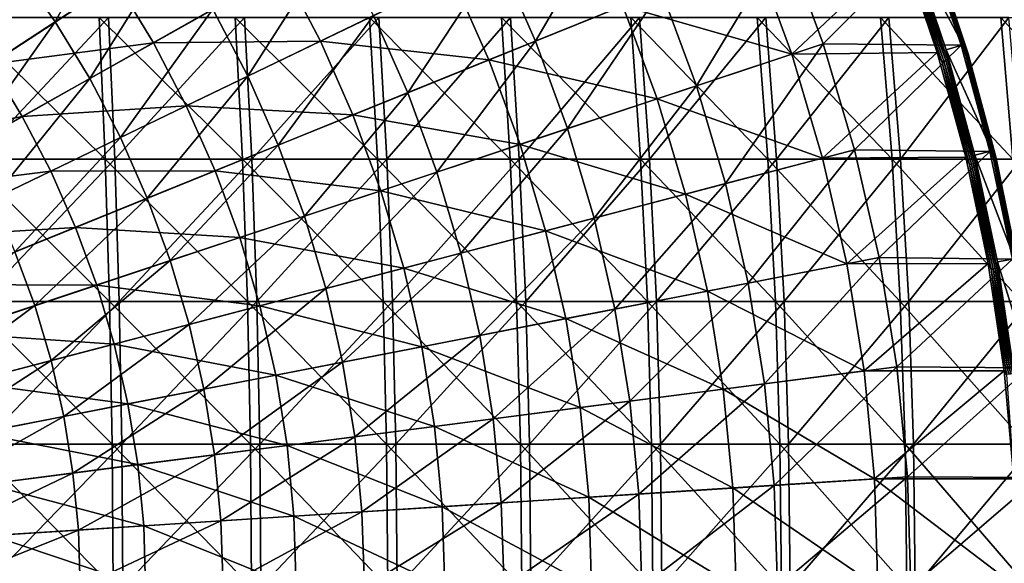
# Model space of a CAD drawing. Header units: millimetres. Extents: x -80 to 80, y -80 to 80.
# Tile 124 of 170: x 20 to 44, y 1 to 14. Entities that reach past the tile are written whole.
import ezdxf

# ---------------------------------------------------------------- set-up
doc = ezdxf.new("R2010")
doc.units = ezdxf.units.MM
doc.header["$LTSCALE"] = 13.670324
for name, color, linetype in [('1', 7, 'CONTINUOUS'), ('12', 7, 'CONTINUOUS'), ('14', 7, 'CONTINUOUS'), ('2', 7, 'CONTINUOUS'), ('4', 7, 'CONTINUOUS'), ('6', 7, 'CONTINUOUS'), ('8', 7, 'CONTINUOUS')]:
    doc.layers.add(name, color=color, linetype=linetype)

msp = doc.modelspace()

# ---------------------------------------------------------------- linework, layer by layer
at = {"layer": '1', "color": 7, "linetype": 'Continuous'}
for points in [[(19.249, 10.442, 76.944), (22.485, 13.892, 75.508), (19.12, 13.892, 76.429), (19.249, 10.442, 76.944)], [(22.637, 10.442, 76.017), (22.485, 13.892, 75.508), (19.249, 10.442, 76.944), (22.637, 10.442, 76.017)], [(22.637, 10.442, 76.017), (25.806, 13.892, 74.438), (22.485, 13.892, 75.508), (22.637, 10.442, 76.017)], [(25.98, 10.442, 74.94), (25.806, 13.892, 74.438), (22.637, 10.442, 76.017), (25.98, 10.442, 74.94)], [(25.98, 10.442, 74.94), (29.077, 13.892, 73.223), (25.806, 13.892, 74.438), (25.98, 10.442, 74.94)], [(29.273, 10.442, 73.716), (29.077, 13.892, 73.223), (25.98, 10.442, 74.94), (29.273, 10.442, 73.716)], [(29.273, 10.442, 73.716), (32.291, 13.892, 71.863), (29.077, 13.892, 73.223), (29.273, 10.442, 73.716)], [(32.508, 10.442, 72.348), (32.291, 13.892, 71.863), (29.273, 10.442, 73.716), (32.508, 10.442, 72.348)], [(32.508, 10.442, 72.348), (35.441, 13.892, 70.363), (32.291, 13.892, 71.863), (32.508, 10.442, 72.348)], [(35.68, 10.442, 70.837), (35.441, 13.892, 70.363), (32.508, 10.442, 72.348), (35.68, 10.442, 70.837)], [(35.68, 10.442, 70.837), (38.522, 13.892, 68.725), (35.441, 13.892, 70.363), (35.68, 10.442, 70.837)], [(38.781, 10.442, 69.188), (38.522, 13.892, 68.725), (35.68, 10.442, 70.837), (38.781, 10.442, 69.188)], [(38.781, 10.442, 69.188), (41.527, 13.892, 66.952), (38.522, 13.892, 68.725), (38.781, 10.442, 69.188)], [(41.807, 10.442, 67.403), (41.527, 13.892, 66.952), (38.781, 10.442, 69.188), (41.807, 10.442, 67.403)], [(41.807, 10.442, 67.403), (44.451, 13.892, 65.047), (41.527, 13.892, 66.952), (41.807, 10.442, 67.403)], [(44.75, 10.442, 65.486), (44.451, 13.892, 65.047), (41.807, 10.442, 67.403), (44.75, 10.442, 65.486)], [(19.341, 6.972, 77.313), (22.637, 10.442, 76.017), (19.249, 10.442, 76.944), (19.341, 6.972, 77.313)], [(22.745, 6.972, 76.381), (22.637, 10.442, 76.017), (19.341, 6.972, 77.313), (22.745, 6.972, 76.381)], [(22.745, 6.972, 76.381), (25.98, 10.442, 74.94), (22.637, 10.442, 76.017), (22.745, 6.972, 76.381)], [(26.105, 6.972, 75.299), (25.98, 10.442, 74.94), (22.745, 6.972, 76.381), (26.105, 6.972, 75.299)], [(26.105, 6.972, 75.299), (29.273, 10.442, 73.716), (25.98, 10.442, 74.94), (26.105, 6.972, 75.299)], [(29.413, 6.972, 74.069), (29.273, 10.442, 73.716), (26.105, 6.972, 75.299), (29.413, 6.972, 74.069)], [(29.413, 6.972, 74.069), (32.508, 10.442, 72.348), (29.273, 10.442, 73.716), (29.413, 6.972, 74.069)], [(32.664, 6.972, 72.694), (32.508, 10.442, 72.348), (29.413, 6.972, 74.069), (32.664, 6.972, 72.694)], [(32.664, 6.972, 72.694), (35.68, 10.442, 70.837), (32.508, 10.442, 72.348), (32.664, 6.972, 72.694)], [(35.851, 6.972, 71.177), (35.68, 10.442, 70.837), (32.664, 6.972, 72.694), (35.851, 6.972, 71.177)], [(35.851, 6.972, 71.177), (38.781, 10.442, 69.188), (35.68, 10.442, 70.837), (35.851, 6.972, 71.177)], [(38.967, 6.972, 69.519), (38.781, 10.442, 69.188), (35.851, 6.972, 71.177), (38.967, 6.972, 69.519)], [(38.967, 6.972, 69.519), (41.807, 10.442, 67.403), (38.781, 10.442, 69.188), (38.967, 6.972, 69.519)], [(42.007, 6.972, 67.726), (41.807, 10.442, 67.403), (38.967, 6.972, 69.519), (42.007, 6.972, 67.726)], [(42.007, 6.972, 67.726), (44.75, 10.442, 65.486), (41.807, 10.442, 67.403), (42.007, 6.972, 67.726)], [(44.965, 6.972, 65.799), (44.75, 10.442, 65.486), (42.007, 6.972, 67.726), (44.965, 6.972, 65.799)], [(19.396, 3.49, 77.535), (22.745, 6.972, 76.381), (19.341, 6.972, 77.313), (19.396, 3.49, 77.535)], [(22.81, 3.49, 76.6), (22.745, 6.972, 76.381), (19.396, 3.49, 77.535), (22.81, 3.49, 76.6)], [(22.81, 3.49, 76.6), (26.105, 6.972, 75.299), (22.745, 6.972, 76.381), (22.81, 3.49, 76.6)], [(26.18, 3.49, 75.515), (26.105, 6.972, 75.299), (22.81, 3.49, 76.6), (26.18, 3.49, 75.515)], [(26.18, 3.49, 75.515), (29.413, 6.972, 74.069), (26.105, 6.972, 75.299), (26.18, 3.49, 75.515)], [(29.498, 3.49, 74.281), (29.413, 6.972, 74.069), (26.18, 3.49, 75.515), (29.498, 3.49, 74.281)], [(29.498, 3.49, 74.281), (32.664, 6.972, 72.694), (29.413, 6.972, 74.069), (29.498, 3.49, 74.281)], [(32.758, 3.49, 72.902), (32.664, 6.972, 72.694), (29.498, 3.49, 74.281), (32.758, 3.49, 72.902)], [(32.758, 3.49, 72.902), (35.851, 6.972, 71.177), (32.664, 6.972, 72.694), (32.758, 3.49, 72.902)], [(35.953, 3.49, 71.38), (35.851, 6.972, 71.177), (32.758, 3.49, 72.902), (35.953, 3.49, 71.38)], [(35.953, 3.49, 71.38), (38.967, 6.972, 69.519), (35.851, 6.972, 71.177), (35.953, 3.49, 71.38)], [(39.079, 3.49, 69.719), (38.967, 6.972, 69.519), (35.953, 3.49, 71.38), (39.079, 3.49, 69.719)], [(39.079, 3.49, 69.719), (42.007, 6.972, 67.726), (38.967, 6.972, 69.519), (39.079, 3.49, 69.719)], [(42.127, 3.49, 67.92), (42.007, 6.972, 67.726), (39.079, 3.49, 69.719), (42.127, 3.49, 67.92)], [(42.127, 3.49, 67.92), (44.965, 6.972, 65.799), (42.007, 6.972, 67.726), (42.127, 3.49, 67.92)], [(45.093, 3.49, 65.988), (44.965, 6.972, 65.799), (42.127, 3.49, 67.92), (45.093, 3.49, 65.988)], [(19.415, 0, 77.608), (22.81, 3.49, 76.6), (19.396, 3.49, 77.535), (19.415, 0, 77.608)], [(22.832, 0, 76.673), (22.81, 3.49, 76.6), (19.415, 0, 77.608), (22.832, 0, 76.673)], [(22.832, 0, 76.673), (26.18, 3.49, 75.515), (22.81, 3.49, 76.6), (22.832, 0, 76.673)], [(26.205, 0, 75.587), (26.18, 3.49, 75.515), (22.832, 0, 76.673), (26.205, 0, 75.587)], [(26.205, 0, 75.587), (29.498, 3.49, 74.281), (26.18, 3.49, 75.515), (26.205, 0, 75.587)], [(29.526, 0, 74.352), (29.498, 3.49, 74.281), (26.205, 0, 75.587), (29.526, 0, 74.352)], [(29.526, 0, 74.352), (32.758, 3.49, 72.902), (29.498, 3.49, 74.281), (29.526, 0, 74.352)], [(32.789, 0, 72.972), (32.758, 3.49, 72.902), (29.526, 0, 74.352), (32.789, 0, 72.972)], [(32.789, 0, 72.972), (35.953, 3.49, 71.38), (32.758, 3.49, 72.902), (32.789, 0, 72.972)], [(35.988, 0, 71.448), (35.953, 3.49, 71.38), (32.789, 0, 72.972), (35.988, 0, 71.448)], [(35.988, 0, 71.448), (39.079, 3.49, 69.719), (35.953, 3.49, 71.38), (35.988, 0, 71.448)], [(39.116, 0, 69.785), (39.079, 3.49, 69.719), (35.988, 0, 71.448), (39.116, 0, 69.785)], [(39.116, 0, 69.785), (42.127, 3.49, 67.92), (39.079, 3.49, 69.719), (39.116, 0, 69.785)], [(42.167, 0, 67.985), (42.127, 3.49, 67.92), (39.116, 0, 69.785), (42.167, 0, 67.985)], [(42.167, 0, 67.985), (45.093, 3.49, 65.988), (42.127, 3.49, 67.92), (42.167, 0, 67.985)], [(45.136, 0, 66.051), (45.093, 3.49, 65.988), (42.167, 0, 67.985), (45.136, 0, 66.051)]]:
    msp.add_3dface(points, dxfattribs=at)
at = {"layer": '12', "color": 42, "linetype": 'Continuous', "true_color": 0xd9ad06}
for points in [[(38.242, 15.482, 69.467), (39.155, 13, 69.467), (35.033, 14.183, 71.053), (38.242, 15.482, 69.467)], [(39.155, 13, 69.467), (38.242, 15.482, 69.467), (41.855, 15.547, 67.745), (39.155, 13, 69.467)], [(42.702, 13.04, 67.745), (39.155, 13, 69.467), (41.855, 15.547, 67.745), (42.702, 13.04, 67.745)], [(22.681, 14.764, 74.951), (26.743, 15.061, 73.797), (23.581, 13.28, 74.951), (22.681, 14.764, 74.951)], [(26.743, 15.061, 73.797), (27.653, 13.317, 73.797), (23.581, 13.28, 74.951), (26.743, 15.061, 73.797)], [(26.743, 15.061, 73.797), (30.877, 14.87, 72.496), (27.653, 13.317, 73.797), (26.743, 15.061, 73.797)], [(18.746, 13.99, 75.957), (22.681, 14.764, 74.951), (19.604, 12.76, 75.957), (18.746, 13.99, 75.957)], [(22.681, 14.764, 74.951), (23.581, 13.28, 74.951), (19.604, 12.76, 75.957), (22.681, 14.764, 74.951)], [(30.877, 14.87, 72.496), (31.767, 12.861, 72.496), (27.653, 13.317, 73.797), (30.877, 14.87, 72.496)], [(30.877, 14.87, 72.496), (35.033, 14.183, 71.053), (31.767, 12.861, 72.496), (30.877, 14.87, 72.496)], [(35.033, 14.183, 71.053), (35.869, 11.909, 71.053), (31.767, 12.861, 72.496), (35.033, 14.183, 71.053)], [(35.033, 14.183, 71.053), (39.155, 13, 69.467), (35.869, 11.909, 71.053), (35.033, 14.183, 71.053)], [(19.604, 12.76, 75.957), (23.581, 13.28, 74.951), (20.381, 11.478, 75.957), (19.604, 12.76, 75.957)], [(23.581, 13.28, 74.951), (24.383, 11.742, 74.951), (20.381, 11.478, 75.957), (23.581, 13.28, 74.951)], [(23.581, 13.28, 74.951), (27.653, 13.317, 73.797), (24.383, 11.742, 74.951), (23.581, 13.28, 74.951)], [(27.653, 13.317, 73.797), (28.449, 11.518, 73.797), (24.383, 11.742, 74.951), (27.653, 13.317, 73.797)], [(27.653, 13.317, 73.797), (31.767, 12.861, 72.496), (28.449, 11.518, 73.797), (27.653, 13.317, 73.797)], [(39.155, 13, 69.467), (39.908, 10.465, 69.467), (35.869, 11.909, 71.053), (39.155, 13, 69.467)], [(39.908, 10.465, 69.467), (39.155, 13, 69.467), (42.702, 13.04, 67.745), (39.908, 10.465, 69.467)], [(43.4, 10.487, 67.745), (39.908, 10.465, 69.467), (42.702, 13.04, 67.745), (43.4, 10.487, 67.745)], [(19.604, 12.76, 75.957), (20.381, 11.478, 75.957), (16.494, 10.736, 76.814), (19.604, 12.76, 75.957)], [(31.767, 12.861, 72.496), (32.525, 10.799, 72.496), (28.449, 11.518, 73.797), (31.767, 12.861, 72.496)], [(31.767, 12.861, 72.496), (35.869, 11.909, 71.053), (32.525, 10.799, 72.496), (31.767, 12.861, 72.496)], [(35.869, 11.909, 71.053), (36.559, 9.587, 71.053), (32.525, 10.799, 72.496), (35.869, 11.909, 71.053)], [(35.869, 11.909, 71.053), (39.908, 10.465, 69.467), (36.559, 9.587, 71.053), (35.869, 11.909, 71.053)], [(20.381, 11.478, 75.957), (24.383, 11.742, 74.951), (21.074, 10.149, 75.957), (20.381, 11.478, 75.957)], [(24.383, 11.742, 74.951), (25.085, 10.156, 74.951), (21.074, 10.149, 75.957), (24.383, 11.742, 74.951)], [(24.383, 11.742, 74.951), (28.449, 11.518, 73.797), (25.085, 10.156, 74.951), (24.383, 11.742, 74.951)], [(16.494, 10.736, 76.814), (20.381, 11.478, 75.957), (17.148, 9.658, 76.814), (16.494, 10.736, 76.814)], [(20.381, 11.478, 75.957), (21.074, 10.149, 75.957), (17.148, 9.658, 76.814), (20.381, 11.478, 75.957)], [(28.449, 11.518, 73.797), (29.128, 9.671, 73.797), (25.085, 10.156, 74.951), (28.449, 11.518, 73.797)], [(28.449, 11.518, 73.797), (32.525, 10.799, 72.496), (29.128, 9.671, 73.797), (28.449, 11.518, 73.797)], [(32.525, 10.799, 72.496), (33.15, 8.693, 72.496), (29.128, 9.671, 73.797), (32.525, 10.799, 72.496)], [(32.525, 10.799, 72.496), (36.559, 9.587, 71.053), (33.15, 8.693, 72.496), (32.525, 10.799, 72.496)], [(39.908, 10.465, 69.467), (40.496, 7.887, 69.467), (36.559, 9.587, 71.053), (39.908, 10.465, 69.467)], [(40.496, 7.887, 69.467), (39.908, 10.465, 69.467), (43.4, 10.487, 67.745), (40.496, 7.887, 69.467)], [(43.945, 7.898, 67.745), (40.496, 7.887, 69.467), (43.4, 10.487, 67.745), (43.945, 7.898, 67.745)], [(17.148, 9.658, 76.814), (21.074, 10.149, 75.957), (17.732, 8.539, 76.814), (17.148, 9.658, 76.814)], [(21.074, 10.149, 75.957), (21.681, 8.778, 75.957), (17.732, 8.539, 76.814), (21.074, 10.149, 75.957)], [(21.074, 10.149, 75.957), (25.085, 10.156, 74.951), (21.681, 8.778, 75.957), (21.074, 10.149, 75.957)], [(25.085, 10.156, 74.951), (25.685, 8.528, 74.951), (21.681, 8.778, 75.957), (25.085, 10.156, 74.951)], [(25.085, 10.156, 74.951), (29.128, 9.671, 73.797), (25.685, 8.528, 74.951), (25.085, 10.156, 74.951)], [(29.128, 9.671, 73.797), (29.688, 7.785, 73.797), (25.685, 8.528, 74.951), (29.128, 9.671, 73.797)], [(29.128, 9.671, 73.797), (33.15, 8.693, 72.496), (29.688, 7.785, 73.797), (29.128, 9.671, 73.797)], [(36.559, 9.587, 71.053), (37.098, 7.225, 71.053), (33.15, 8.693, 72.496), (36.559, 9.587, 71.053)], [(36.559, 9.587, 71.053), (40.496, 7.887, 69.467), (37.098, 7.225, 71.053), (36.559, 9.587, 71.053)], [(17.732, 8.539, 76.814), (21.681, 8.778, 75.957), (18.242, 7.385, 76.814), (17.732, 8.539, 76.814)], [(21.681, 8.778, 75.957), (22.199, 7.371, 75.957), (18.242, 7.385, 76.814), (21.681, 8.778, 75.957)], [(21.681, 8.778, 75.957), (25.685, 8.528, 74.951), (22.199, 7.371, 75.957), (21.681, 8.778, 75.957)], [(33.15, 8.693, 72.496), (33.639, 6.551, 72.496), (29.688, 7.785, 73.797), (33.15, 8.693, 72.496)], [(33.15, 8.693, 72.496), (37.098, 7.225, 71.053), (33.639, 6.551, 72.496), (33.15, 8.693, 72.496)], [(25.685, 8.528, 74.951), (26.178, 6.865, 74.951), (22.199, 7.371, 75.957), (25.685, 8.528, 74.951)], [(25.685, 8.528, 74.951), (29.688, 7.785, 73.797), (26.178, 6.865, 74.951), (25.685, 8.528, 74.951)], [(29.688, 7.785, 73.797), (30.126, 5.867, 73.797), (26.178, 6.865, 74.951), (29.688, 7.785, 73.797)], [(29.688, 7.785, 73.797), (33.639, 6.551, 72.496), (30.126, 5.867, 73.797), (29.688, 7.785, 73.797)], [(40.496, 7.887, 69.467), (40.918, 5.276, 69.467), (37.098, 7.225, 71.053), (40.496, 7.887, 69.467)], [(40.918, 5.276, 69.467), (40.496, 7.887, 69.467), (43.945, 7.898, 67.745), (40.918, 5.276, 69.467)], [(44.335, 5.281, 67.745), (40.918, 5.276, 69.467), (43.945, 7.898, 67.745), (44.335, 5.281, 67.745)], [(18.242, 7.385, 76.814), (22.199, 7.371, 75.957), (18.678, 6.201, 76.814), (18.242, 7.385, 76.814)], [(22.199, 7.371, 75.957), (22.626, 5.933, 75.957), (18.678, 6.201, 76.814), (22.199, 7.371, 75.957)], [(22.199, 7.371, 75.957), (26.178, 6.865, 74.951), (22.626, 5.933, 75.957), (22.199, 7.371, 75.957)], [(37.098, 7.225, 71.053), (37.484, 4.833, 71.053), (33.639, 6.551, 72.496), (37.098, 7.225, 71.053)], [(37.098, 7.225, 71.053), (40.918, 5.276, 69.467), (37.484, 4.833, 71.053), (37.098, 7.225, 71.053)], [(26.178, 6.865, 74.951), (26.564, 5.173, 74.951), (22.626, 5.933, 75.957), (26.178, 6.865, 74.951)], [(26.178, 6.865, 74.951), (30.126, 5.867, 73.797), (26.564, 5.173, 74.951), (26.178, 6.865, 74.951)], [(33.639, 6.551, 72.496), (33.99, 4.382, 72.496), (30.126, 5.867, 73.797), (33.639, 6.551, 72.496)], [(33.639, 6.551, 72.496), (37.484, 4.833, 71.053), (33.99, 4.382, 72.496), (33.639, 6.551, 72.496)], [(18.678, 6.201, 76.814), (22.626, 5.933, 75.957), (19.037, 4.992, 76.814), (18.678, 6.201, 76.814)], [(22.626, 5.933, 75.957), (22.959, 4.471, 75.957), (19.037, 4.992, 76.814), (22.626, 5.933, 75.957)], [(22.626, 5.933, 75.957), (26.564, 5.173, 74.951), (22.959, 4.471, 75.957), (22.626, 5.933, 75.957)], [(30.126, 5.867, 73.797), (30.44, 3.925, 73.797), (26.564, 5.173, 74.951), (30.126, 5.867, 73.797)], [(30.126, 5.867, 73.797), (33.99, 4.382, 72.496), (30.44, 3.925, 73.797), (30.126, 5.867, 73.797)], [(26.564, 5.173, 74.951), (26.841, 3.461, 74.951), (22.959, 4.471, 75.957), (26.564, 5.173, 74.951)], [(26.564, 5.173, 74.951), (30.44, 3.925, 73.797), (26.841, 3.461, 74.951), (26.564, 5.173, 74.951)], [(40.918, 5.276, 69.467), (41.172, 2.643, 69.467), (37.484, 4.833, 71.053), (40.918, 5.276, 69.467)], [(41.172, 2.643, 69.467), (40.918, 5.276, 69.467), (44.335, 5.281, 67.745), (41.172, 2.643, 69.467)], [(44.57, 2.645, 67.745), (41.172, 2.643, 69.467), (44.335, 5.281, 67.745), (44.57, 2.645, 67.745)], [(19.037, 4.992, 76.814), (22.959, 4.471, 75.957), (19.318, 3.762, 76.814), (19.037, 4.992, 76.814)], [(37.484, 4.833, 71.053), (37.717, 2.422, 71.053), (33.99, 4.382, 72.496), (37.484, 4.833, 71.053)], [(37.484, 4.833, 71.053), (41.172, 2.643, 69.467), (37.717, 2.422, 71.053), (37.484, 4.833, 71.053)], [(22.959, 4.471, 75.957), (23.199, 2.991, 75.957), (19.318, 3.762, 76.814), (22.959, 4.471, 75.957)], [(22.959, 4.471, 75.957), (26.841, 3.461, 74.951), (23.199, 2.991, 75.957), (22.959, 4.471, 75.957)], [(33.99, 4.382, 72.496), (34.201, 2.196, 72.496), (30.44, 3.925, 73.797), (33.99, 4.382, 72.496)], [(33.99, 4.382, 72.496), (37.717, 2.422, 71.053), (34.201, 2.196, 72.496), (33.99, 4.382, 72.496)], [(30.44, 3.925, 73.797), (30.629, 1.966, 73.797), (26.841, 3.461, 74.951), (30.44, 3.925, 73.797)], [(30.44, 3.925, 73.797), (34.201, 2.196, 72.496), (30.629, 1.966, 73.797), (30.44, 3.925, 73.797)], [(19.318, 3.762, 76.814), (23.199, 2.991, 75.957), (19.519, 2.517, 76.814), (19.318, 3.762, 76.814)], [(26.841, 3.461, 74.951), (27.008, 1.734, 74.951), (23.199, 2.991, 75.957), (26.841, 3.461, 74.951)], [(26.841, 3.461, 74.951), (30.629, 1.966, 73.797), (27.008, 1.734, 74.951), (26.841, 3.461, 74.951)], [(23.199, 2.991, 75.957), (23.343, 1.499, 75.957), (19.519, 2.517, 76.814), (23.199, 2.991, 75.957)], [(23.199, 2.991, 75.957), (27.008, 1.734, 74.951), (23.343, 1.499, 75.957), (23.199, 2.991, 75.957)], [(41.172, 2.643, 69.467), (41.257, 0, 69.467), (37.717, 2.422, 71.053), (41.172, 2.643, 69.467)], [(44.649, 0, 67.745), (41.172, 2.643, 69.467), (44.57, 2.645, 67.745), (44.649, 0, 67.745)], [(44.649, 0, 67.745), (41.257, 0, 69.467), (41.172, 2.643, 69.467), (44.649, 0, 67.745)], [(19.519, 2.517, 76.814), (23.343, 1.499, 75.957), (19.64, 1.261, 76.814), (19.519, 2.517, 76.814)], [(37.717, 2.422, 71.053), (37.795, 0, 71.053), (34.201, 2.196, 72.496), (37.717, 2.422, 71.053)], [(41.257, 0, 69.467), (37.795, 0, 71.053), (37.717, 2.422, 71.053), (41.257, 0, 69.467)], [(34.201, 2.196, 72.496), (34.271, 0, 72.496), (30.629, 1.966, 73.797), (34.201, 2.196, 72.496)], [(37.795, 0, 71.053), (34.271, 0, 72.496), (34.201, 2.196, 72.496), (37.795, 0, 71.053)], [(30.629, 1.966, 73.797), (30.692, 0, 73.797), (27.008, 1.734, 74.951), (30.629, 1.966, 73.797)], [(34.271, 0, 72.496), (30.692, 0, 73.797), (30.629, 1.966, 73.797), (34.271, 0, 72.496)], [(27.008, 1.734, 74.951), (27.063, 0, 74.951), (23.343, 1.499, 75.957), (27.008, 1.734, 74.951)], [(30.692, 0, 73.797), (27.063, 0, 74.951), (27.008, 1.734, 74.951), (30.692, 0, 73.797)], [(23.343, 1.499, 75.957), (23.391, 0, 75.957), (19.64, 1.261, 76.814), (23.343, 1.499, 75.957)], [(27.063, 0, 74.951), (23.391, 0, 75.957), (23.343, 1.499, 75.957), (27.063, 0, 74.951)], [(23.391, 0, 75.957), (19.68, 0, 76.814), (19.64, 1.261, 76.814), (23.391, 0, 75.957)]]:
    msp.add_3dface(points, dxfattribs=at)
at = {"layer": '14', "color": 42, "linetype": 'Continuous', "true_color": 0xd9ad06}
for points in [[(42.072, 15.628, 67.776), (42.924, 13.108, 67.776), (42.137, 15.336, 67.747), (42.072, 15.628, 67.776)], [(42.702, 13.04, 67.745), (41.855, 15.547, 67.745), (42, 15.287, 67.727), (42.702, 13.04, 67.745)], [(42.865, 12.833, 67.721), (42, 15.287, 67.727), (42.047, 15.304, 67.721), (42.865, 12.833, 67.721)], [(42.818, 12.819, 67.727), (42.702, 13.04, 67.745), (42, 15.287, 67.727), (42.818, 12.819, 67.727)], [(42.818, 12.819, 67.727), (42, 15.287, 67.727), (42.865, 12.833, 67.721), (42.818, 12.819, 67.727)], [(42.913, 12.847, 67.728), (42.047, 15.304, 67.721), (42.093, 15.321, 67.728), (42.913, 12.847, 67.728)], [(42.865, 12.833, 67.721), (42.047, 15.304, 67.721), (42.913, 12.847, 67.728), (42.865, 12.833, 67.721)], [(42.957, 12.86, 67.747), (42.093, 15.321, 67.728), (42.137, 15.336, 67.747), (42.957, 12.86, 67.747)], [(42.913, 12.847, 67.728), (42.093, 15.321, 67.728), (42.957, 12.86, 67.747), (42.913, 12.847, 67.728)], [(42.924, 13.108, 67.776), (42.957, 12.86, 67.747), (42.137, 15.336, 67.747), (42.924, 13.108, 67.776)], [(43.4, 10.487, 67.745), (42.702, 13.04, 67.745), (42.818, 12.819, 67.727), (43.4, 10.487, 67.745)], [(42.924, 13.108, 67.776), (43.625, 10.542, 67.776), (42.957, 12.86, 67.747), (42.924, 13.108, 67.776)], [(43.539, 10.319, 67.721), (42.818, 12.819, 67.727), (42.865, 12.833, 67.721), (43.539, 10.319, 67.721)], [(43.491, 10.307, 67.727), (43.4, 10.487, 67.745), (42.818, 12.819, 67.727), (43.491, 10.307, 67.727)], [(43.491, 10.307, 67.727), (42.818, 12.819, 67.727), (43.539, 10.319, 67.721), (43.491, 10.307, 67.727)], [(43.587, 10.33, 67.728), (42.865, 12.833, 67.721), (42.913, 12.847, 67.728), (43.587, 10.33, 67.728)], [(43.539, 10.319, 67.721), (42.865, 12.833, 67.721), (43.587, 10.33, 67.728), (43.539, 10.319, 67.721)], [(43.632, 10.341, 67.747), (42.913, 12.847, 67.728), (42.957, 12.86, 67.747), (43.632, 10.341, 67.747)], [(43.587, 10.33, 67.728), (42.913, 12.847, 67.728), (43.632, 10.341, 67.747), (43.587, 10.33, 67.728)], [(43.625, 10.542, 67.776), (43.632, 10.341, 67.747), (42.957, 12.86, 67.747), (43.625, 10.542, 67.776)], [(43.945, 7.898, 67.745), (43.4, 10.487, 67.745), (43.491, 10.307, 67.727), (43.945, 7.898, 67.745)], [(44.114, 7.778, 67.728), (43.539, 10.319, 67.721), (43.587, 10.33, 67.728), (44.114, 7.778, 67.728)], [(44.16, 7.787, 67.747), (43.587, 10.33, 67.728), (43.632, 10.341, 67.747), (44.16, 7.787, 67.747)], [(44.114, 7.778, 67.728), (43.587, 10.33, 67.728), (44.16, 7.787, 67.747), (44.114, 7.778, 67.728)], [(43.625, 10.542, 67.776), (44.173, 7.939, 67.776), (43.632, 10.341, 67.747), (43.625, 10.542, 67.776)], [(44.173, 7.939, 67.776), (44.16, 7.787, 67.747), (43.632, 10.341, 67.747), (44.173, 7.939, 67.776)], [(44.065, 7.77, 67.721), (43.491, 10.307, 67.727), (43.539, 10.319, 67.721), (44.065, 7.77, 67.721)], [(44.016, 7.761, 67.727), (43.945, 7.898, 67.745), (43.491, 10.307, 67.727), (44.016, 7.761, 67.727)], [(44.016, 7.761, 67.727), (43.491, 10.307, 67.727), (44.065, 7.77, 67.721), (44.016, 7.761, 67.727)], [(44.065, 7.77, 67.721), (43.539, 10.319, 67.721), (44.114, 7.778, 67.728), (44.065, 7.77, 67.721)], [(44.173, 7.939, 67.776), (44.566, 5.308, 67.776), (44.16, 7.787, 67.747), (44.173, 7.939, 67.776)], [(44.335, 5.281, 67.745), (43.945, 7.898, 67.745), (44.016, 7.761, 67.727), (44.335, 5.281, 67.745)], [(44.442, 5.195, 67.721), (44.016, 7.761, 67.727), (44.065, 7.77, 67.721), (44.442, 5.195, 67.721)], [(44.393, 5.189, 67.727), (44.335, 5.281, 67.745), (44.016, 7.761, 67.727), (44.393, 5.189, 67.727)], [(44.393, 5.189, 67.727), (44.016, 7.761, 67.727), (44.442, 5.195, 67.721), (44.393, 5.189, 67.727)], [(44.492, 5.2, 67.728), (44.065, 7.77, 67.721), (44.114, 7.778, 67.728), (44.492, 5.2, 67.728)], [(44.442, 5.195, 67.721), (44.065, 7.77, 67.721), (44.492, 5.2, 67.728), (44.442, 5.195, 67.721)], [(44.538, 5.206, 67.747), (44.114, 7.778, 67.728), (44.16, 7.787, 67.747), (44.538, 5.206, 67.747)], [(44.492, 5.2, 67.728), (44.114, 7.778, 67.728), (44.538, 5.206, 67.747), (44.492, 5.2, 67.728)], [(44.566, 5.308, 67.776), (44.538, 5.206, 67.747), (44.16, 7.787, 67.747), (44.566, 5.308, 67.776)], [(44.57, 2.645, 67.745), (44.335, 5.281, 67.745), (44.393, 5.189, 67.727), (44.57, 2.645, 67.745)]]:
    msp.add_3dface(points, dxfattribs=at)
at = {"layer": '2', "color": 7, "linetype": 'Continuous'}
for points in [[(22.255, 13.892, -75.576), (22.405, 10.442, -76.085), (18.886, 13.892, -76.487), (22.255, 13.892, -75.576)], [(18.886, 13.892, -76.487), (22.405, 10.442, -76.085), (19.014, 10.442, -77.003), (18.886, 13.892, -76.487)], [(25.579, 13.892, -74.517), (25.751, 10.442, -75.019), (22.255, 13.892, -75.576), (25.579, 13.892, -74.517)], [(22.255, 13.892, -75.576), (25.751, 10.442, -75.019), (22.405, 10.442, -76.085), (22.255, 13.892, -75.576)], [(28.853, 13.892, -73.311), (29.048, 10.442, -73.805), (25.579, 13.892, -74.517), (28.853, 13.892, -73.311)], [(25.579, 13.892, -74.517), (29.048, 10.442, -73.805), (25.751, 10.442, -75.019), (25.579, 13.892, -74.517)], [(32.071, 13.892, -71.962), (32.287, 10.442, -72.446), (28.853, 13.892, -73.311), (32.071, 13.892, -71.962)], [(28.853, 13.892, -73.311), (32.287, 10.442, -72.446), (29.048, 10.442, -73.805), (28.853, 13.892, -73.311)], [(35.226, 13.892, -70.471), (35.463, 10.442, -70.946), (32.071, 13.892, -71.962), (35.226, 13.892, -70.471)], [(32.071, 13.892, -71.962), (35.463, 10.442, -70.946), (32.287, 10.442, -72.446), (32.071, 13.892, -71.962)], [(38.312, 13.892, -68.842), (38.57, 10.442, -69.306), (35.226, 13.892, -70.471), (38.312, 13.892, -68.842)], [(35.226, 13.892, -70.471), (38.57, 10.442, -69.306), (35.463, 10.442, -70.946), (35.226, 13.892, -70.471)], [(41.322, 13.892, -67.078), (41.601, 10.442, -67.53), (38.312, 13.892, -68.842), (41.322, 13.892, -67.078)], [(38.312, 13.892, -68.842), (41.601, 10.442, -67.53), (38.57, 10.442, -69.306), (38.312, 13.892, -68.842)], [(44.252, 13.892, -65.183), (44.55, 10.442, -65.622), (41.322, 13.892, -67.078), (44.252, 13.892, -65.183)], [(41.322, 13.892, -67.078), (44.55, 10.442, -65.622), (41.601, 10.442, -67.53), (41.322, 13.892, -67.078)], [(47.095, 13.892, -63.159), (47.412, 10.442, -63.585), (44.252, 13.892, -65.183), (47.095, 13.892, -63.159)], [(44.252, 13.892, -65.183), (47.412, 10.442, -63.585), (44.55, 10.442, -65.622), (44.252, 13.892, -65.183)], [(22.405, 10.442, -76.085), (22.512, 6.972, -76.45), (19.014, 10.442, -77.003), (22.405, 10.442, -76.085)], [(19.014, 10.442, -77.003), (22.512, 6.972, -76.45), (19.105, 6.972, -77.372), (19.014, 10.442, -77.003)], [(25.751, 10.442, -75.019), (25.875, 6.972, -75.378), (22.405, 10.442, -76.085), (25.751, 10.442, -75.019)], [(22.405, 10.442, -76.085), (25.875, 6.972, -75.378), (22.512, 6.972, -76.45), (22.405, 10.442, -76.085)], [(29.048, 10.442, -73.805), (29.187, 6.972, -74.159), (25.751, 10.442, -75.019), (29.048, 10.442, -73.805)], [(25.751, 10.442, -75.019), (29.187, 6.972, -74.159), (25.875, 6.972, -75.378), (25.751, 10.442, -75.019)], [(32.287, 10.442, -72.446), (32.442, 6.972, -72.794), (29.048, 10.442, -73.805), (32.287, 10.442, -72.446)], [(29.048, 10.442, -73.805), (32.442, 6.972, -72.794), (29.187, 6.972, -74.159), (29.048, 10.442, -73.805)], [(35.463, 10.442, -70.946), (35.633, 6.972, -71.286), (32.287, 10.442, -72.446), (35.463, 10.442, -70.946)], [(32.287, 10.442, -72.446), (35.633, 6.972, -71.286), (32.442, 6.972, -72.794), (32.287, 10.442, -72.446)], [(38.57, 10.442, -69.306), (38.755, 6.972, -69.638), (35.463, 10.442, -70.946), (38.57, 10.442, -69.306)], [(35.463, 10.442, -70.946), (38.755, 6.972, -69.638), (35.633, 6.972, -71.286), (35.463, 10.442, -70.946)], [(41.601, 10.442, -67.53), (41.8, 6.972, -67.854), (38.57, 10.442, -69.306), (41.601, 10.442, -67.53)], [(38.57, 10.442, -69.306), (41.8, 6.972, -67.854), (38.755, 6.972, -69.638), (38.57, 10.442, -69.306)], [(44.55, 10.442, -65.622), (44.763, 6.972, -65.936), (41.601, 10.442, -67.53), (44.55, 10.442, -65.622)], [(41.601, 10.442, -67.53), (44.763, 6.972, -65.936), (41.8, 6.972, -67.854), (41.601, 10.442, -67.53)], [(22.512, 6.972, -76.45), (22.576, 3.49, -76.669), (19.105, 6.972, -77.372), (22.512, 6.972, -76.45)], [(19.105, 6.972, -77.372), (22.576, 3.49, -76.669), (19.16, 3.49, -77.593), (19.105, 6.972, -77.372)], [(25.875, 6.972, -75.378), (25.949, 3.49, -75.594), (22.512, 6.972, -76.45), (25.875, 6.972, -75.378)], [(22.512, 6.972, -76.45), (25.949, 3.49, -75.594), (22.576, 3.49, -76.669), (22.512, 6.972, -76.45)], [(29.187, 6.972, -74.159), (29.271, 3.49, -74.371), (25.875, 6.972, -75.378), (29.187, 6.972, -74.159)], [(25.875, 6.972, -75.378), (29.271, 3.49, -74.371), (25.949, 3.49, -75.594), (25.875, 6.972, -75.378)], [(32.442, 6.972, -72.794), (32.535, 3.49, -73.002), (29.187, 6.972, -74.159), (32.442, 6.972, -72.794)], [(29.187, 6.972, -74.159), (32.535, 3.49, -73.002), (29.271, 3.49, -74.371), (29.187, 6.972, -74.159)], [(35.633, 6.972, -71.286), (35.735, 3.49, -71.49), (32.442, 6.972, -72.794), (35.633, 6.972, -71.286)], [(32.442, 6.972, -72.794), (35.735, 3.49, -71.49), (32.535, 3.49, -73.002), (32.442, 6.972, -72.794)], [(38.755, 6.972, -69.638), (38.866, 3.49, -69.838), (35.633, 6.972, -71.286), (38.755, 6.972, -69.638)], [(35.633, 6.972, -71.286), (38.866, 3.49, -69.838), (35.735, 3.49, -71.49), (35.633, 6.972, -71.286)], [(41.8, 6.972, -67.854), (41.92, 3.49, -68.048), (38.755, 6.972, -69.638), (41.8, 6.972, -67.854)], [(38.755, 6.972, -69.638), (41.92, 3.49, -68.048), (38.866, 3.49, -69.838), (38.755, 6.972, -69.638)], [(44.763, 6.972, -65.936), (44.892, 3.49, -66.125), (41.8, 6.972, -67.854), (44.763, 6.972, -65.936)], [(41.8, 6.972, -67.854), (44.892, 3.49, -66.125), (41.92, 3.49, -68.048), (41.8, 6.972, -67.854)], [(22.576, 3.49, -76.669), (22.598, 0, -76.742), (19.16, 3.49, -77.593), (22.576, 3.49, -76.669)], [(19.16, 3.49, -77.593), (22.598, 0, -76.742), (19.178, 0, -77.667), (19.16, 3.49, -77.593)], [(25.949, 3.49, -75.594), (25.974, 0, -75.666), (22.576, 3.49, -76.669), (25.949, 3.49, -75.594)], [(22.576, 3.49, -76.669), (25.974, 0, -75.666), (22.598, 0, -76.742), (22.576, 3.49, -76.669)], [(29.271, 3.49, -74.371), (29.299, 0, -74.442), (25.949, 3.49, -75.594), (29.271, 3.49, -74.371)], [(25.949, 3.49, -75.594), (29.299, 0, -74.442), (25.974, 0, -75.666), (25.949, 3.49, -75.594)], [(32.535, 3.49, -73.002), (32.566, 0, -73.072), (29.271, 3.49, -74.371), (32.535, 3.49, -73.002)], [(29.271, 3.49, -74.371), (32.566, 0, -73.072), (29.299, 0, -74.442), (29.271, 3.49, -74.371)], [(35.735, 3.49, -71.49), (35.769, 0, -71.558), (32.535, 3.49, -73.002), (35.735, 3.49, -71.49)], [(32.535, 3.49, -73.002), (35.769, 0, -71.558), (32.566, 0, -73.072), (32.535, 3.49, -73.002)], [(38.866, 3.49, -69.838), (38.903, 0, -69.904), (35.735, 3.49, -71.49), (38.866, 3.49, -69.838)], [(35.735, 3.49, -71.49), (38.903, 0, -69.904), (35.769, 0, -71.558), (35.735, 3.49, -71.49)], [(41.92, 3.49, -68.048), (41.96, 0, -68.113), (38.866, 3.49, -69.838), (41.92, 3.49, -68.048)], [(38.866, 3.49, -69.838), (41.96, 0, -68.113), (38.903, 0, -69.904), (38.866, 3.49, -69.838)], [(44.892, 3.49, -66.125), (44.934, 0, -66.188), (41.92, 3.49, -68.048), (44.892, 3.49, -66.125)], [(41.92, 3.49, -68.048), (44.934, 0, -66.188), (41.96, 0, -68.113), (41.92, 3.49, -68.048)]]:
    msp.add_3dface(points, dxfattribs=at)
at = {"layer": '4', "color": 42, "linetype": 'Continuous', "true_color": 0xd9ad06}
for points in [[(20.259, 15.12, 76.445), (21.186, 13.791, 76.445), (23.022, 17.182, 75.438), (20.259, 15.12, 76.445)], [(23.022, 17.182, 75.438), (21.186, 13.791, 76.445), (24.075, 15.671, 75.438), (23.022, 17.182, 75.438)], [(31.98, 15.401, 73.037), (32.901, 13.32, 73.037), (34.964, 16.838, 71.647), (31.98, 15.401, 73.037)], [(34.964, 16.838, 71.647), (32.901, 13.32, 73.037), (35.971, 14.563, 71.647), (34.964, 16.838, 71.647)], [(21.186, 13.791, 76.445), (22.026, 12.405, 76.445), (24.075, 15.671, 75.438), (21.186, 13.791, 76.445)], [(24.075, 15.671, 75.438), (22.026, 12.405, 76.445), (25.03, 14.097, 75.438), (24.075, 15.671, 75.438)], [(25.03, 14.097, 75.438), (25.882, 12.464, 75.438), (27.999, 15.769, 74.302), (25.03, 14.097, 75.438)], [(27.999, 15.769, 74.302), (25.882, 12.464, 75.438), (28.951, 13.942, 74.302), (27.999, 15.769, 74.302)], [(35.971, 14.563, 71.647), (36.83, 12.228, 71.647), (38.989, 15.785, 70.132), (35.971, 14.563, 71.647)], [(38.989, 15.785, 70.132), (36.83, 12.228, 71.647), (39.92, 13.254, 70.132), (38.989, 15.785, 70.132)], [(38.989, 15.785, 70.132), (39.92, 13.254, 70.132), (42.425, 15.759, 68.497), (38.989, 15.785, 70.132)], [(42.425, 15.759, 68.497), (39.92, 13.254, 70.132), (43.284, 13.218, 68.497), (42.425, 15.759, 68.497)], [(28.951, 13.942, 74.302), (29.785, 12.059, 74.302), (31.98, 15.401, 73.037), (28.951, 13.942, 74.302)], [(31.98, 15.401, 73.037), (29.785, 12.059, 74.302), (32.901, 13.32, 73.037), (31.98, 15.401, 73.037)], [(20.259, 15.12, 76.445), (18.267, 11.89, 77.321), (21.186, 13.791, 76.445), (20.259, 15.12, 76.445)], [(32.901, 13.32, 73.037), (33.687, 11.185, 73.037), (35.971, 14.563, 71.647), (32.901, 13.32, 73.037)], [(35.971, 14.563, 71.647), (33.687, 11.185, 73.037), (36.83, 12.228, 71.647), (35.971, 14.563, 71.647)], [(22.026, 12.405, 76.445), (22.776, 10.968, 76.445), (25.03, 14.097, 75.438), (22.026, 12.405, 76.445)], [(25.03, 14.097, 75.438), (22.776, 10.968, 76.445), (25.882, 12.464, 75.438), (25.03, 14.097, 75.438)], [(25.882, 12.464, 75.438), (26.627, 10.78, 75.438), (28.951, 13.942, 74.302), (25.882, 12.464, 75.438)], [(28.951, 13.942, 74.302), (26.627, 10.78, 75.438), (29.785, 12.059, 74.302), (28.951, 13.942, 74.302)], [(18.267, 11.89, 77.321), (18.991, 10.696, 77.321), (21.186, 13.791, 76.445), (18.267, 11.89, 77.321)], [(21.186, 13.791, 76.445), (18.991, 10.696, 77.321), (22.026, 12.405, 76.445), (21.186, 13.791, 76.445)], [(29.785, 12.059, 74.302), (30.497, 10.126, 74.302), (32.901, 13.32, 73.037), (29.785, 12.059, 74.302)], [(32.901, 13.32, 73.037), (30.497, 10.126, 74.302), (33.687, 11.185, 73.037), (32.901, 13.32, 73.037)], [(36.83, 12.228, 71.647), (37.537, 9.843, 71.647), (39.92, 13.254, 70.132), (36.83, 12.228, 71.647)], [(39.92, 13.254, 70.132), (37.537, 9.843, 71.647), (40.687, 10.67, 70.132), (39.92, 13.254, 70.132)], [(39.92, 13.254, 70.132), (40.687, 10.67, 70.132), (43.284, 13.218, 68.497), (39.92, 13.254, 70.132)], [(43.284, 13.218, 68.497), (40.687, 10.67, 70.132), (43.991, 10.63, 68.497), (43.284, 13.218, 68.497)], [(18.991, 10.696, 77.321), (19.637, 9.457, 77.321), (22.026, 12.405, 76.445), (18.991, 10.696, 77.321)], [(22.026, 12.405, 76.445), (19.637, 9.457, 77.321), (22.776, 10.968, 76.445), (22.026, 12.405, 76.445)], [(22.776, 10.968, 76.445), (23.432, 9.486, 76.445), (25.882, 12.464, 75.438), (22.776, 10.968, 76.445)], [(25.882, 12.464, 75.438), (23.432, 9.486, 76.445), (26.627, 10.78, 75.438), (25.882, 12.464, 75.438)], [(26.627, 10.78, 75.438), (27.263, 9.052, 75.438), (29.785, 12.059, 74.302), (26.627, 10.78, 75.438)], [(29.785, 12.059, 74.302), (27.263, 9.052, 75.438), (30.497, 10.126, 74.302), (29.785, 12.059, 74.302)], [(33.687, 11.185, 73.037), (34.334, 9.004, 73.037), (36.83, 12.228, 71.647), (33.687, 11.185, 73.037)], [(36.83, 12.228, 71.647), (34.334, 9.004, 73.037), (37.537, 9.843, 71.647), (36.83, 12.228, 71.647)], [(30.497, 10.126, 74.302), (31.083, 8.151, 74.302), (33.687, 11.185, 73.037), (30.497, 10.126, 74.302)], [(33.687, 11.185, 73.037), (31.083, 8.151, 74.302), (34.334, 9.004, 73.037), (33.687, 11.185, 73.037)], [(19.637, 9.457, 77.321), (20.203, 8.179, 77.321), (22.776, 10.968, 76.445), (19.637, 9.457, 77.321)], [(22.776, 10.968, 76.445), (20.203, 8.179, 77.321), (23.432, 9.486, 76.445), (22.776, 10.968, 76.445)], [(23.432, 9.486, 76.445), (23.991, 7.966, 76.445), (26.627, 10.78, 75.438), (23.432, 9.486, 76.445)], [(26.627, 10.78, 75.438), (23.991, 7.966, 76.445), (27.263, 9.052, 75.438), (26.627, 10.78, 75.438)], [(37.537, 9.843, 71.647), (38.091, 7.418, 71.647), (40.687, 10.67, 70.132), (37.537, 9.843, 71.647)], [(40.687, 10.67, 70.132), (38.091, 7.418, 71.647), (41.287, 8.041, 70.132), (40.687, 10.67, 70.132)], [(40.687, 10.67, 70.132), (41.287, 8.041, 70.132), (43.991, 10.63, 68.497), (40.687, 10.67, 70.132)], [(43.991, 10.63, 68.497), (41.287, 8.041, 70.132), (44.543, 8.005, 68.497), (43.991, 10.63, 68.497)], [(27.263, 9.052, 75.438), (27.787, 7.287, 75.438), (30.497, 10.126, 74.302), (27.263, 9.052, 75.438)], [(30.497, 10.126, 74.302), (27.787, 7.287, 75.438), (31.083, 8.151, 74.302), (30.497, 10.126, 74.302)], [(34.334, 9.004, 73.037), (34.841, 6.785, 73.037), (37.537, 9.843, 71.647), (34.334, 9.004, 73.037)], [(37.537, 9.843, 71.647), (34.841, 6.785, 73.037), (38.091, 7.418, 71.647), (37.537, 9.843, 71.647)], [(20.203, 8.179, 77.321), (20.686, 6.868, 77.321), (23.432, 9.486, 76.445), (20.203, 8.179, 77.321)], [(23.432, 9.486, 76.445), (20.686, 6.868, 77.321), (23.991, 7.966, 76.445), (23.432, 9.486, 76.445)], [(23.991, 7.966, 76.445), (24.452, 6.412, 76.445), (27.263, 9.052, 75.438), (23.991, 7.966, 76.445)], [(27.263, 9.052, 75.438), (24.452, 6.412, 76.445), (27.787, 7.287, 75.438), (27.263, 9.052, 75.438)], [(31.083, 8.151, 74.302), (31.541, 6.143, 74.302), (34.334, 9.004, 73.037), (31.083, 8.151, 74.302)], [(34.334, 9.004, 73.037), (31.541, 6.143, 74.302), (34.841, 6.785, 73.037), (34.334, 9.004, 73.037)], [(20.203, 8.179, 77.321), (17.351, 5.761, 78.064), (20.686, 6.868, 77.321), (20.203, 8.179, 77.321)], [(20.686, 6.868, 77.321), (21.083, 5.529, 77.321), (23.991, 7.966, 76.445), (20.686, 6.868, 77.321)], [(23.991, 7.966, 76.445), (21.083, 5.529, 77.321), (24.452, 6.412, 76.445), (23.991, 7.966, 76.445)], [(27.787, 7.287, 75.438), (28.197, 5.491, 75.438), (31.083, 8.151, 74.302), (27.787, 7.287, 75.438)], [(31.083, 8.151, 74.302), (28.197, 5.491, 75.438), (31.541, 6.143, 74.302), (31.083, 8.151, 74.302)], [(38.091, 7.418, 71.647), (38.488, 4.962, 71.647), (41.287, 8.041, 70.132), (38.091, 7.418, 71.647)], [(41.287, 8.041, 70.132), (38.488, 4.962, 71.647), (41.718, 5.379, 70.132), (41.287, 8.041, 70.132)], [(41.287, 8.041, 70.132), (41.718, 5.379, 70.132), (44.543, 8.005, 68.497), (41.287, 8.041, 70.132)], [(44.543, 8.005, 68.497), (41.718, 5.379, 70.132), (44.939, 5.353, 68.497), (44.543, 8.005, 68.497)], [(24.452, 6.412, 76.445), (24.813, 4.832, 76.445), (27.787, 7.287, 75.438), (24.452, 6.412, 76.445)], [(27.787, 7.287, 75.438), (24.813, 4.832, 76.445), (28.197, 5.491, 75.438), (27.787, 7.287, 75.438)], [(34.841, 6.785, 73.037), (35.204, 4.539, 73.037), (38.091, 7.418, 71.647), (34.841, 6.785, 73.037)], [(38.091, 7.418, 71.647), (35.204, 4.539, 73.037), (38.488, 4.962, 71.647), (38.091, 7.418, 71.647)], [(17.351, 5.761, 78.064), (17.684, 4.637, 78.064), (20.686, 6.868, 77.321), (17.351, 5.761, 78.064)], [(20.686, 6.868, 77.321), (17.684, 4.637, 78.064), (21.083, 5.529, 77.321), (20.686, 6.868, 77.321)], [(31.541, 6.143, 74.302), (31.87, 4.109, 74.302), (34.841, 6.785, 73.037), (31.541, 6.143, 74.302)], [(34.841, 6.785, 73.037), (31.87, 4.109, 74.302), (35.204, 4.539, 73.037), (34.841, 6.785, 73.037)], [(21.083, 5.529, 77.321), (21.394, 4.166, 77.321), (24.452, 6.412, 76.445), (21.083, 5.529, 77.321)], [(24.452, 6.412, 76.445), (21.394, 4.166, 77.321), (24.813, 4.832, 76.445), (24.452, 6.412, 76.445)], [(28.197, 5.491, 75.438), (28.491, 3.673, 75.438), (31.541, 6.143, 74.302), (28.197, 5.491, 75.438)], [(31.541, 6.143, 74.302), (28.491, 3.673, 75.438), (31.87, 4.109, 74.302), (31.541, 6.143, 74.302)], [(17.684, 4.637, 78.064), (17.945, 3.495, 78.064), (21.083, 5.529, 77.321), (17.684, 4.637, 78.064)], [(21.083, 5.529, 77.321), (17.945, 3.495, 78.064), (21.394, 4.166, 77.321), (21.083, 5.529, 77.321)], [(24.813, 4.832, 76.445), (25.072, 3.233, 76.445), (28.197, 5.491, 75.438), (24.813, 4.832, 76.445)], [(28.197, 5.491, 75.438), (25.072, 3.233, 76.445), (28.491, 3.673, 75.438), (28.197, 5.491, 75.438)], [(38.488, 4.962, 71.647), (38.727, 2.486, 71.647), (41.718, 5.379, 70.132), (38.488, 4.962, 71.647)], [(41.718, 5.379, 70.132), (38.727, 2.486, 71.647), (41.977, 2.695, 70.132), (41.718, 5.379, 70.132)], [(41.718, 5.379, 70.132), (41.977, 2.695, 70.132), (44.939, 5.353, 68.497), (41.718, 5.379, 70.132)], [(44.939, 5.353, 68.497), (41.977, 2.695, 70.132), (45.177, 2.681, 68.497), (44.939, 5.353, 68.497)], [(21.394, 4.166, 77.321), (21.617, 2.787, 77.321), (24.813, 4.832, 76.445), (21.394, 4.166, 77.321)], [(24.813, 4.832, 76.445), (21.617, 2.787, 77.321), (25.072, 3.233, 76.445), (24.813, 4.832, 76.445)], [(35.204, 4.539, 73.037), (35.422, 2.274, 73.037), (38.488, 4.962, 71.647), (35.204, 4.539, 73.037)], [(38.488, 4.962, 71.647), (35.422, 2.274, 73.037), (38.727, 2.486, 71.647), (38.488, 4.962, 71.647)], [(31.87, 4.109, 74.302), (32.068, 2.059, 74.302), (35.204, 4.539, 73.037), (31.87, 4.109, 74.302)], [(35.204, 4.539, 73.037), (32.068, 2.059, 74.302), (35.422, 2.274, 73.037), (35.204, 4.539, 73.037)], [(17.945, 3.495, 78.064), (18.132, 2.338, 78.064), (21.394, 4.166, 77.321), (17.945, 3.495, 78.064)], [(21.394, 4.166, 77.321), (18.132, 2.338, 78.064), (21.617, 2.787, 77.321), (21.394, 4.166, 77.321)], [(28.491, 3.673, 75.438), (28.668, 1.841, 75.438), (31.87, 4.109, 74.302), (28.491, 3.673, 75.438)], [(31.87, 4.109, 74.302), (28.668, 1.841, 75.438), (32.068, 2.059, 74.302), (31.87, 4.109, 74.302)], [(25.072, 3.233, 76.445), (25.227, 1.62, 76.445), (28.491, 3.673, 75.438), (25.072, 3.233, 76.445)], [(28.491, 3.673, 75.438), (25.227, 1.62, 76.445), (28.668, 1.841, 75.438), (28.491, 3.673, 75.438)], [(21.617, 2.787, 77.321), (21.751, 1.396, 77.321), (25.072, 3.233, 76.445), (21.617, 2.787, 77.321)], [(25.072, 3.233, 76.445), (21.751, 1.396, 77.321), (25.227, 1.62, 76.445), (25.072, 3.233, 76.445)], [(18.132, 2.338, 78.064), (18.245, 1.171, 78.064), (21.617, 2.787, 77.321), (18.132, 2.338, 78.064)], [(21.617, 2.787, 77.321), (18.245, 1.171, 78.064), (21.751, 1.396, 77.321), (21.617, 2.787, 77.321)], [(38.727, 2.486, 71.647), (38.807, 0, 71.647), (41.977, 2.695, 70.132), (38.727, 2.486, 71.647)], [(38.807, 0, 71.647), (42.063, 0, 70.132), (41.977, 2.695, 70.132), (38.807, 0, 71.647)], [(41.977, 2.695, 70.132), (42.063, 0, 70.132), (45.177, 2.681, 68.497), (41.977, 2.695, 70.132)], [(42.063, 0, 70.132), (45.257, 0, 68.497), (45.177, 2.681, 68.497), (42.063, 0, 70.132)], [(35.422, 2.274, 73.037), (35.495, 0, 73.037), (38.727, 2.486, 71.647), (35.422, 2.274, 73.037)], [(35.495, 0, 73.037), (38.807, 0, 71.647), (38.727, 2.486, 71.647), (35.495, 0, 73.037)], [(32.068, 2.059, 74.302), (32.134, 0, 74.302), (35.422, 2.274, 73.037), (32.068, 2.059, 74.302)], [(32.134, 0, 74.302), (35.495, 0, 73.037), (35.422, 2.274, 73.037), (32.134, 0, 74.302)], [(28.668, 1.841, 75.438), (28.727, 0, 75.438), (32.068, 2.059, 74.302), (28.668, 1.841, 75.438)], [(28.727, 0, 75.438), (32.134, 0, 74.302), (32.068, 2.059, 74.302), (28.727, 0, 75.438)], [(25.227, 1.62, 76.445), (25.279, 0, 76.445), (28.668, 1.841, 75.438), (25.227, 1.62, 76.445)], [(25.279, 0, 76.445), (28.727, 0, 75.438), (28.668, 1.841, 75.438), (25.279, 0, 76.445)], [(21.751, 1.396, 77.321), (21.796, 0, 77.321), (25.227, 1.62, 76.445), (21.751, 1.396, 77.321)], [(21.796, 0, 77.321), (25.279, 0, 76.445), (25.227, 1.62, 76.445), (21.796, 0, 77.321)], [(18.245, 1.171, 78.064), (18.282, 0, 78.064), (21.751, 1.396, 77.321), (18.245, 1.171, 78.064)], [(18.282, 0, 78.064), (21.796, 0, 77.321), (21.751, 1.396, 77.321), (18.282, 0, 78.064)]]:
    msp.add_3dface(points, dxfattribs=at)
at = {"layer": '6', "color": 42, "linetype": 'Continuous', "true_color": 0xd9ad06}
for points in [[(43.325, 13.23, 68.176), (42.072, 15.628, 67.776), (42.465, 15.774, 68.176), (43.325, 13.23, 68.176)], [(42.924, 13.108, 67.776), (42.072, 15.628, 67.776), (43.325, 13.23, 68.176), (42.924, 13.108, 67.776)], [(44.033, 10.64, 68.176), (42.924, 13.108, 67.776), (43.325, 13.23, 68.176), (44.033, 10.64, 68.176)], [(43.625, 10.542, 67.776), (42.924, 13.108, 67.776), (44.033, 10.64, 68.176), (43.625, 10.542, 67.776)], [(44.586, 8.013, 68.176), (43.625, 10.542, 67.776), (44.033, 10.64, 68.176), (44.586, 8.013, 68.176)], [(44.173, 7.939, 67.776), (43.625, 10.542, 67.776), (44.586, 8.013, 68.176), (44.173, 7.939, 67.776)], [(44.982, 5.358, 68.176), (44.173, 7.939, 67.776), (44.586, 8.013, 68.176), (44.982, 5.358, 68.176)], [(44.566, 5.308, 67.776), (44.173, 7.939, 67.776), (44.982, 5.358, 68.176), (44.566, 5.308, 67.776)]]:
    msp.add_3dface(points, dxfattribs=at)
at = {"layer": '8', "color": 42, "linetype": 'Continuous', "true_color": 0xd9ad06}
for points in [[(42.425, 15.759, 68.497), (43.284, 13.218, 68.497), (42.564, 15.492, 68.471), (42.425, 15.759, 68.497)], [(43.325, 13.23, 68.176), (42.465, 15.774, 68.176), (42.597, 15.504, 68.213), (43.325, 13.23, 68.176)], [(43.392, 12.991, 68.471), (42.593, 15.503, 68.435), (42.564, 15.492, 68.471), (43.392, 12.991, 68.471)], [(43.284, 13.218, 68.497), (43.392, 12.991, 68.471), (42.564, 15.492, 68.471), (43.284, 13.218, 68.497)], [(43.422, 13, 68.435), (42.614, 15.51, 68.394), (42.593, 15.503, 68.435), (43.422, 13, 68.435)], [(43.422, 13, 68.435), (42.593, 15.503, 68.435), (43.392, 12.991, 68.471), (43.422, 13, 68.435)], [(43.446, 13.007, 68.255), (42.597, 15.504, 68.213), (42.616, 15.511, 68.255), (43.446, 13.007, 68.255)], [(43.426, 13.001, 68.213), (43.325, 13.23, 68.176), (42.597, 15.504, 68.213), (43.426, 13.001, 68.213)], [(43.426, 13.001, 68.213), (42.597, 15.504, 68.213), (43.446, 13.007, 68.255), (43.426, 13.001, 68.213)], [(43.444, 13.006, 68.394), (42.625, 15.514, 68.348), (42.614, 15.51, 68.394), (43.444, 13.006, 68.394)], [(43.444, 13.006, 68.394), (42.614, 15.51, 68.394), (43.422, 13, 68.435), (43.444, 13.006, 68.394)], [(43.456, 13.01, 68.301), (42.616, 15.511, 68.255), (42.626, 15.515, 68.301), (43.456, 13.01, 68.301)], [(43.446, 13.007, 68.255), (42.616, 15.511, 68.255), (43.456, 13.01, 68.301), (43.446, 13.007, 68.255)], [(43.455, 13.01, 68.348), (42.626, 15.515, 68.301), (42.625, 15.514, 68.348), (43.455, 13.01, 68.348)], [(43.455, 13.01, 68.348), (42.625, 15.514, 68.348), (43.444, 13.006, 68.394), (43.455, 13.01, 68.348)], [(43.456, 13.01, 68.301), (42.626, 15.515, 68.301), (43.455, 13.01, 68.348), (43.456, 13.01, 68.301)], [(43.284, 13.218, 68.497), (43.991, 10.63, 68.497), (43.392, 12.991, 68.471), (43.284, 13.218, 68.497)], [(44.033, 10.64, 68.176), (43.325, 13.23, 68.176), (43.426, 13.001, 68.213), (44.033, 10.64, 68.176)], [(44.074, 10.446, 68.471), (43.422, 13, 68.435), (43.392, 12.991, 68.471), (44.074, 10.446, 68.471)], [(43.991, 10.63, 68.497), (44.074, 10.446, 68.471), (43.392, 12.991, 68.471), (43.991, 10.63, 68.497)], [(44.105, 10.453, 68.435), (43.444, 13.006, 68.394), (43.422, 13, 68.435), (44.105, 10.453, 68.435)], [(44.105, 10.453, 68.435), (43.422, 13, 68.435), (44.074, 10.446, 68.471), (44.105, 10.453, 68.435)], [(44.129, 10.459, 68.255), (43.426, 13.001, 68.213), (43.446, 13.007, 68.255), (44.129, 10.459, 68.255)], [(44.109, 10.454, 68.213), (44.033, 10.64, 68.176), (43.426, 13.001, 68.213), (44.109, 10.454, 68.213)], [(44.109, 10.454, 68.213), (43.426, 13.001, 68.213), (44.129, 10.459, 68.255), (44.109, 10.454, 68.213)], [(44.126, 10.458, 68.394), (43.455, 13.01, 68.348), (43.444, 13.006, 68.394), (44.126, 10.458, 68.394)], [(44.126, 10.458, 68.394), (43.444, 13.006, 68.394), (44.105, 10.453, 68.435), (44.126, 10.458, 68.394)], [(44.139, 10.461, 68.301), (43.446, 13.007, 68.255), (43.456, 13.01, 68.301), (44.139, 10.461, 68.301)], [(44.129, 10.459, 68.255), (43.446, 13.007, 68.255), (44.139, 10.461, 68.301), (44.129, 10.459, 68.255)], [(44.138, 10.461, 68.348), (43.456, 13.01, 68.301), (43.455, 13.01, 68.348), (44.138, 10.461, 68.348)], [(44.138, 10.461, 68.348), (43.455, 13.01, 68.348), (44.126, 10.458, 68.394), (44.138, 10.461, 68.348)], [(44.139, 10.461, 68.301), (43.456, 13.01, 68.301), (44.138, 10.461, 68.348), (44.139, 10.461, 68.301)], [(43.991, 10.63, 68.497), (44.543, 8.005, 68.497), (44.074, 10.446, 68.471), (43.991, 10.63, 68.497)], [(44.586, 8.013, 68.176), (44.033, 10.64, 68.176), (44.109, 10.454, 68.213), (44.586, 8.013, 68.176)], [(44.607, 7.865, 68.471), (44.105, 10.453, 68.435), (44.074, 10.446, 68.471), (44.607, 7.865, 68.471)], [(44.543, 8.005, 68.497), (44.607, 7.865, 68.471), (44.074, 10.446, 68.471), (44.543, 8.005, 68.497)], [(44.638, 7.871, 68.435), (44.126, 10.458, 68.394), (44.105, 10.453, 68.435), (44.638, 7.871, 68.435)], [(44.638, 7.871, 68.435), (44.105, 10.453, 68.435), (44.607, 7.865, 68.471), (44.638, 7.871, 68.435)], [(44.662, 7.875, 68.255), (44.109, 10.454, 68.213), (44.129, 10.459, 68.255), (44.662, 7.875, 68.255)], [(44.642, 7.872, 68.213), (44.586, 8.013, 68.176), (44.109, 10.454, 68.213), (44.642, 7.872, 68.213)], [(44.642, 7.872, 68.213), (44.109, 10.454, 68.213), (44.662, 7.875, 68.255), (44.642, 7.872, 68.213)], [(44.66, 7.875, 68.394), (44.138, 10.461, 68.348), (44.126, 10.458, 68.394), (44.66, 7.875, 68.394)], [(44.66, 7.875, 68.394), (44.126, 10.458, 68.394), (44.638, 7.871, 68.435), (44.66, 7.875, 68.394)], [(44.672, 7.877, 68.301), (44.129, 10.459, 68.255), (44.139, 10.461, 68.301), (44.672, 7.877, 68.301)], [(44.662, 7.875, 68.255), (44.129, 10.459, 68.255), (44.672, 7.877, 68.301), (44.662, 7.875, 68.255)], [(44.671, 7.877, 68.348), (44.139, 10.461, 68.301), (44.138, 10.461, 68.348), (44.671, 7.877, 68.348)], [(44.671, 7.877, 68.348), (44.138, 10.461, 68.348), (44.66, 7.875, 68.394), (44.671, 7.877, 68.348)], [(44.672, 7.877, 68.301), (44.139, 10.461, 68.301), (44.671, 7.877, 68.348), (44.672, 7.877, 68.301)]]:
    msp.add_3dface(points, dxfattribs=at)

doc.saveas('drawing.dxf')
